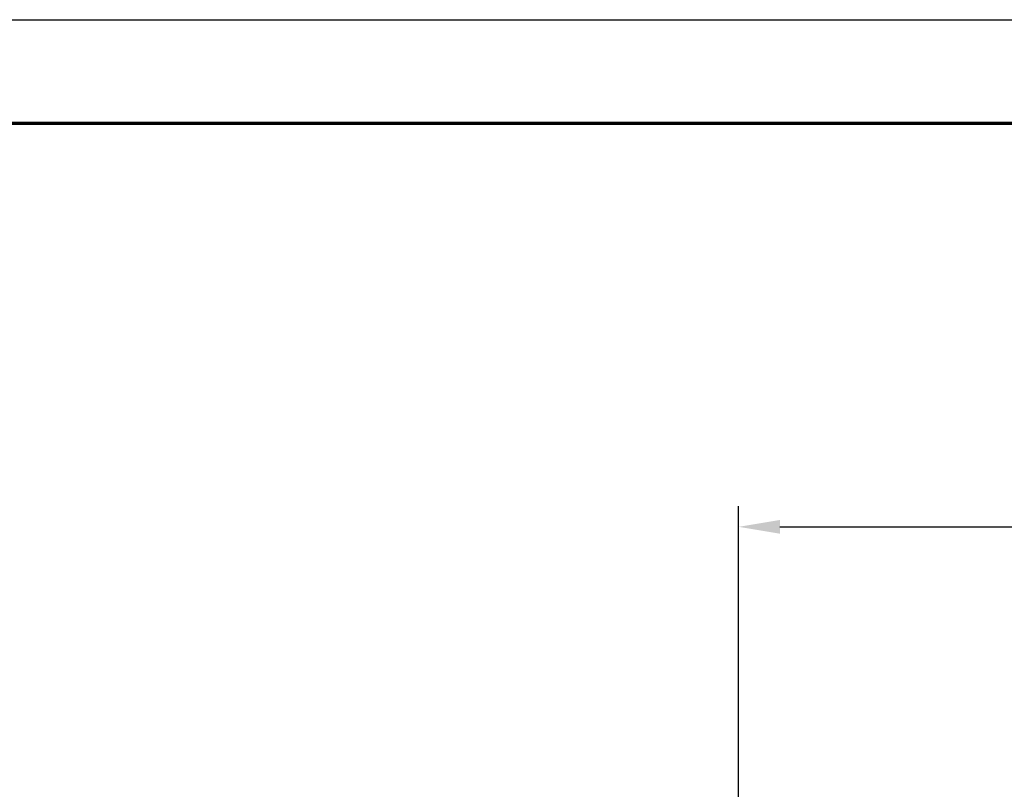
# Model space of a CAD drawing. Header units: millimetres. Extents: x 4946 to 6276, y -4769 to -3439.
# Tile 155 of 195: x 5667 to 5809, y -3551 to -3439. Entities that reach past the tile are written whole.
import ezdxf

# ---------------------------------------------------------------- set-up
doc = ezdxf.new("R2010")
doc.units = ezdxf.units.MM
doc.layers.add('ROXX_NEOmini_FIXTURE', color=7, linetype='Continuous', true_color=0x000000)
doc.dimstyles.get("Standard").update_dxf_attribs({"dimscale": 10, "dimtxt": 2.5, "dimasz": 3, "dimexe": 1, "dimexo": 0.5, "dimgap": 0.8, "dimtad": 1, "dimtoh": 1, "dimdec": 1, "dimzin": 1, "dimdsep": 46, "dimtxsty": 'Standard', "dimblk": 'OPEN90', "dimcen": 2.5, "dimadec": 1, "dimazin": 1, "dimtfac": 1, "dimtdec": 4, "dimtix": 1, "dimtofl": 0, "dimtmove": 1, "dimatfit": 3, "dimldrblk": 'OPEN90', "dimfxl": 1, "dimtolj": 1, "dimtzin": 1, "dimarcsym": 0})

# ---------------------------------------------------------------- blocks, each defined once
blk = doc.blocks.new('*D12')
at = {"layer": 'Defpoints', "color": 0}
for p in [(6100.94, -3512.81), (5770.94, -3594.55), (6100.94, -3594.55)]:
    blk.add_point(p, dxfattribs=at)
at = {"layer": 'ROXX_NEOmini_FIXTURE', "color": 0, "lineweight": -2}
for p, q in [((5770.94, -3588.55), (5770.94, -3509.81)), ((6100.94, -3588.55), (6100.94, -3509.81)), ((5776.94, -3512.81), (6094.94, -3512.81))]:
    blk.add_line(p, q, dxfattribs=at)
at = {"layer": 'ROXX_NEOmini_FIXTURE', "color": 0}
for points in [[(5776.94, -3511.81), (5776.94, -3513.81), (5770.94, -3512.81)], [(6094.94, -3513.81), (6094.94, -3511.81), (6100.94, -3512.81)]]:
    blk.add_solid(points, dxfattribs=at)
at = {"layer": 'ROXX_NEOmini_FIXTURE', "color": 0, "insert": (5935.94, -3505.91), "char_height": 9.002, "attachment_point": 5}
blk.add_mtext('\\A1;330.0', dxfattribs=at)

msp = doc.modelspace()

# ---------------------------------------------------------------- linework, layer by layer
at = {"layer": 'ROXX_NEOmini_FIXTURE'}
msp.add_lwpolyline([(6275.74, -4769.19), (4945.74, -4769.19), (4945.74, -3439.19), (6275.74, -3439.19)], close=True, dxfattribs=at)
at = {"layer": 'ROXX_NEOmini_FIXTURE', "color": 250, "lineweight": 70, "true_color": 0x1a171b}
msp.add_lwpolyline([(6260.74, -4754.19), (4960.74, -4754.19), (4960.74, -3454.19), (6260.74, -3454.19)], close=True, dxfattribs=at)

# ---------------------------------------------------------------- dimensions: what is measured, and where the dimension line sits
at = {"layer": 'ROXX_NEOmini_FIXTURE', "color": 5, "true_color": 0x0000ff}
dim = msp.add_linear_dim(base=(6100.94, -3512.81), p1=(5770.94, -3594.55), p2=(6100.94, -3594.55), dimstyle='Standard', override={"dimscale": 3.0005, "dimtxt": 3, "dimasz": 2, "dimexe": 1, "dimexo": 2, "dimgap": 0.8, "dimtad": 1, "dimtih": 0, "dimtoh": 0, "dimdec": 1, "dimlfac": 1, "dimzin": 1, "dimtxsty": 'Standard', "dimsah": 0, "dimcen": 2.5, "dimadec": 1, "dimazin": 1, "dimtix": 0, "dimtmove": 0, "dimtzin": 1}, dxfattribs=at)
dim.commit()
dim.dimension.update_dxf_attribs({"geometry": '*D12', "text_midpoint": (5935.94, -3505.91)})

doc.saveas('drawing.dxf')
